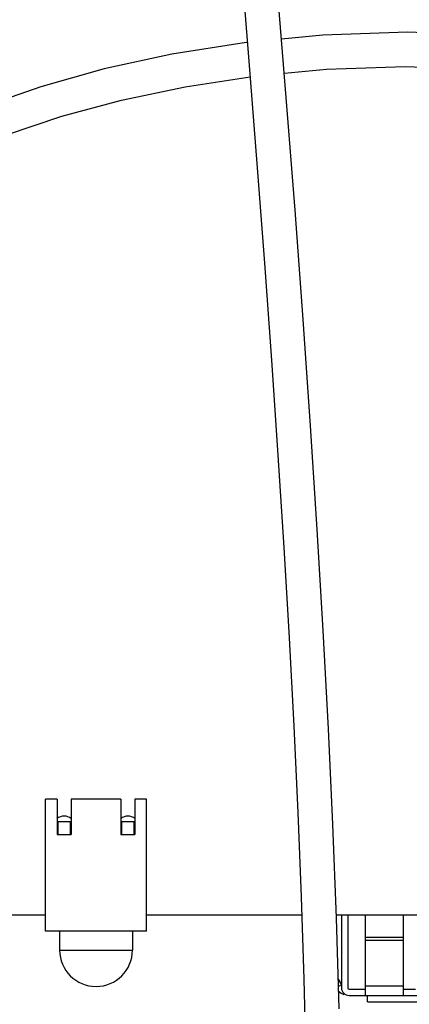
# Model space of a CAD drawing. Header units: inches. Extents: x 0 to 34, y 0 to 22.
# Tile 29 of 124: x 10.323 to 10.628, y 14.585 to 15.357. Entities that reach past the tile are written whole.
import ezdxf

# ---------------------------------------------------------------- set-up
doc = ezdxf.new("R2010")
doc.units = ezdxf.units.IN
doc.header["$LTSCALE"] = 1.87
doc.header["$MEASUREMENT"] = 0
doc.layers.get('0').update_dxf_attribs({"linetype": 'CONTINUOUS'})
doc.layers.add('02___PRT_ALL_AXES', color=7, linetype='CONTINUOUS')
doc.layers.add('DIMENSIONS', color=7, linetype='CONTINUOUS')
doc.styles.get("Standard").update_dxf_attribs({"font": 'txt', "width": 0.8})
doc.dimstyles.new('DIMSTYLE_3', dxfattribs={"dimtxt": 0.125, "dimasz": 0.18, "dimexe": 0.125, "dimexo": 0.0625, "dimgap": 0.0625, "dimtad": 0, "dimtih": 1, "dimtoh": 1, "dimlfac": 2, "dimzin": 0, "dimdsep": 46, "dimtxsty": 'STANDARD', "dimblk": '_FILLED', "dimblk1": '_FILLED', "dimblk2": '_FILLED', "dimcen": 0.09, "dimazin": 0, "dimtp": 0.01, "dimtm": 0.01, "dimtfac": 1, "dimtofl": 0, "dimtmove": 0, "dimatfit": 3, "dimldrblk": '_FILLED', "dimfxl": 1, "dimtolj": 1, "dimtzin": 0, "dimarcsym": 0})

# ---------------------------------------------------------------- blocks, each defined once
blk = doc.blocks.new('_FILLED')
at = {"color": 0, "linetype": 'BYBLOCK'}
blk.add_solid([(0, 0), (-1, 0.1736), (-1, -0.1736)], dxfattribs=at)
blk = doc.blocks.new('*D9')
at = {"layer": 'DIMENSIONS', "color": 2, "linetype": 'CONTINUOUS'}
for p, q in [((12.86794, 14.99285), (12.86794, 10.70809)), ((10.42168, 11.75919), (10.42168, 10.70809)), ((10.42168, 10.83309), (11.23231, 10.83309)), ((12.86794, 10.83309), (12.05731, 10.83309))]:
    blk.add_line(p, q, dxfattribs=at)
at = {"layer": 'DIMENSIONS', "color": 2, "linetype": 'CONTINUOUS', "xscale": 0.18, "yscale": 0.18, "zscale": 0.18, "rotation": 180}
blk.add_blockref('_FILLED', (10.42168, 10.83309), dxfattribs=at)
at = {"layer": 'DIMENSIONS', "color": 2, "linetype": 'CONTINUOUS', "xscale": 0.18, "yscale": 0.18, "zscale": 0.18}
blk.add_blockref('_FILLED', (12.86794, 10.83309), dxfattribs=at)
at = {"layer": 'DIMENSIONS', "color": 2, "linetype": 'CONTINUOUS', "insert": (11.59481, 10.89559), "char_height": 0.125, "width": 0.7, "attachment_point": 2, "line_spacing_factor": 0.9}
blk.add_mtext('124.27\\P[4.893]', dxfattribs=at)

msp = doc.modelspace()

# ---------------------------------------------------------------- linework, layer by layer
at = {"color": 7, "linetype": 'CONTINUOUS'}
for p, q in [((10.35215, 14.7462), (10.343, 14.7462)), ((10.343, 14.64265), (10.343, 14.7462)), ((10.35215, 14.7462), (10.35215, 14.71844)), ((10.40215, 14.7462), (10.36318, 14.7462)), ((10.36318, 14.7462), (10.36318, 14.71844)), ((10.40215, 14.7462), (10.40215, 14.71844)), ((10.42233, 14.7462), (10.41318, 14.7462)), ((10.41318, 14.7462), (10.41318, 14.71844)), ((10.42233, 14.64265), (10.42233, 14.7462)), ((10.36259, 14.72828), (10.35275, 14.72828)), ((10.35275, 14.72828), (10.35275, 14.71844)), ((10.36259, 14.71844), (10.36259, 14.72828)), ((10.41259, 14.72828), (10.40275, 14.72828)), ((10.40275, 14.72828), (10.40275, 14.71844)), ((10.41259, 14.71844), (10.41259, 14.72828)), ((10.35215, 14.71844), (10.36318, 14.71844)), ((10.40215, 14.71844), (10.41318, 14.71844)), ((10.11386, 14.65536), (10.343, 14.65536)), ((10.42233, 14.65536), (10.54389, 14.65536)), ((10.57091, 14.65536), (11.41343, 14.65536)), ((10.57501, 14.65543), (10.57501, 14.59826)), ((10.57993, 14.65543), (10.57993, 14.59826)), ((10.59371, 14.59236), (10.59371, 14.65535)), ((10.62323, 14.65535), (10.62323, 14.59236)), ((10.42233, 14.64265), (10.343, 14.64265)), ((10.35413, 14.64265), (10.35413, 14.62789)), ((10.41121, 14.64265), (10.41121, 14.62789)), ((10.62323, 14.63768), (10.59371, 14.63768)), ((10.59371, 14.63564), (10.62323, 14.63564)), ((10.35413, 14.62789), (10.41121, 14.62789)), ((10.57245, 14.60505), (10.57494, 14.60072)), ((10.57501, 14.60062), (10.57262, 14.59919)), ((10.58091, 14.59728), (10.59371, 14.59728)), ((10.62323, 14.59959), (10.59371, 14.59959)), ((10.62323, 14.59728), (10.63308, 14.59728)), ((10.58091, 14.59236), (10.87894, 14.59236))]:
    msp.add_line(p, q, dxfattribs=at)
at = {"color": 6, "linetype": 'CONTINUOUS'}
for q in [(10.59548, 14.59236), (10.65453, 14.58743)]:
    msp.add_line((10.59548, 14.58743), q, dxfattribs=at)
at = {"color": 7, "linetype": 'CONTINUOUS'}
for points in [[(10.41072, 16.51148), (10.4165, 16.38919), (10.42382, 16.27286), (10.4319, 16.16191), (10.44028, 16.05594), (10.44875, 15.954), (10.45718, 15.85543), (10.46546, 15.7601), (10.47349, 15.6678), (10.48124, 15.57829), (10.48868, 15.49131), (10.49576, 15.40675), (10.50247, 15.32448), (10.50879, 15.24438), (10.51469, 15.16633), (10.52018, 15.09019), (10.52523, 15.0159), (10.52983, 14.94336), (10.53397, 14.87252), (10.53762, 14.80331), (10.54078, 14.73568), (10.54343, 14.66961), (10.54553, 14.60507), (10.54709, 14.54197)], [(10.57315, 14.58173), (10.571, 14.65307), (10.56818, 14.72627), (10.56472, 14.80138), (10.56065, 14.87846), (10.55598, 14.95755), (10.55074, 15.03876), (10.54495, 15.12217), (10.53863, 15.2079), (10.53179, 15.29607), (10.52446, 15.38687), (10.51666, 15.48048), (10.50842, 15.57706), (10.49978, 15.67677), (10.4908, 15.77995), (10.48154, 15.88696), (10.47212, 15.99802), (10.46272, 16.11349), (10.45354, 16.23464), (10.44507, 16.3624), (10.43826, 16.49715)], [(10.8035, 15.32776), (10.75967, 15.3371), (10.69456, 15.34478), (10.62671, 15.34729), (10.56031, 15.34505), (10.52809, 15.3419)], [(10.50126, 15.33927), (10.49872, 15.33903), (10.44203, 15.33007), (10.3891, 15.31855), (10.33929, 15.30454), (10.29271, 15.2882), (10.24956, 15.26961), (10.20997, 15.2488), (10.17411, 15.22578), (10.1422, 15.20046), (10.11463, 15.17292), (10.09189, 15.14342), (10.07434, 15.11229), (10.0622, 15.0802), (10.05536, 15.04794), (10.05333, 15.01747)], [(10.53026, 15.31507), (10.56334, 15.31822), (10.62502, 15.32032), (10.6887, 15.31817), (10.75158, 15.31108), (10.79649, 15.30167)], [(10.0803, 15.01747), (10.0823, 15.04598), (10.08912, 15.0761), (10.10124, 15.10596), (10.11862, 15.13469), (10.14095, 15.16176), (10.16781, 15.1869), (10.1986, 15.20992), (10.23299, 15.23084), (10.27074, 15.24971), (10.31171, 15.26658), (10.35575, 15.2814), (10.4027, 15.29411), (10.45255, 15.30459), (10.50343, 15.31237)]]:
    msp.add_lwpolyline(points, dxfattribs=at)
for centre, radius, start, end in [((10.38267, 14.62789), 0.02854, 180, 360), ((10.58091, 14.60417), 0.01181, 225.52647, 250.33729), ((10.58091, 14.59826), 0.00591, 180, 270), ((10.58091, 14.59826), 0.000984, 180, 270)]:
    msp.add_arc(centre, radius, start, end, dxfattribs=at)
at = {"layer": '02___PRT_ALL_AXES', "color": 7, "linetype": 'CONTINUOUS'}
for centre in [(10.35768, 14.72336), (10.40768, 14.72336)]:
    msp.add_arc(centre, 0.0095, 53.84598, 126.30254, dxfattribs=at)

# ---------------------------------------------------------------- dimensions: what is measured, and where the dimension line sits
at = {"layer": 'DIMENSIONS', "color": 2, "linetype": 'CONTINUOUS'}
dim = msp.add_linear_dim(base=(12.86794, 10.83309), p1=(10.42168, 11.82169), p2=(12.86794, 15.05535), text='<>\\P[]', dimstyle='DIMSTYLE_3', dxfattribs=at)
dim.commit()
dim.dimension.update_dxf_attribs({"geometry": '*D9', "text_midpoint": (11.64481, 10.73934), "dimtype": 160})

doc.saveas('drawing.dxf')
